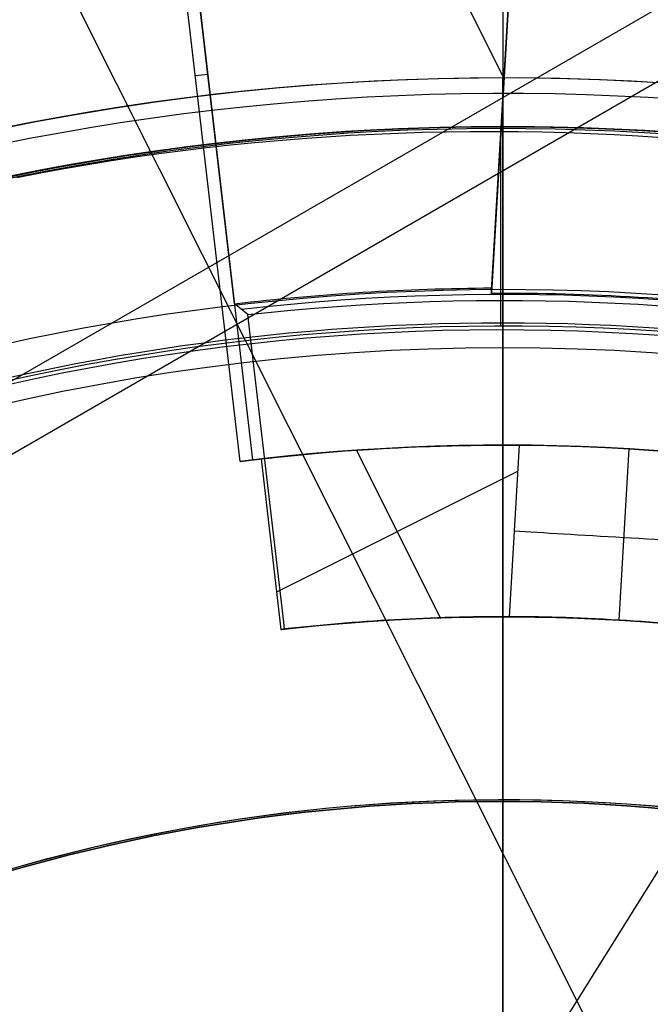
# Model space of a CAD drawing. Extents: x 19499 to 20475, y -6718 to -5871.
# Tile 25 of 60: x 19982.05 to 19988.48, y -6385.38 to -6375.34. Entities that reach past the tile are written whole.
import ezdxf

# ---------------------------------------------------------------- set-up
doc = ezdxf.new("R2010")
doc.units = 0
doc.layers.get('0').update_dxf_attribs({"linetype": 'CONTINUOUS'})
for name, color, linetype in [('BLANCO_METALICO', 7, 'CONTINUOUS'), ('COLOR', 7, 'CONTINUOUS'), ('LUZ', 7, 'CONTINUOUS')]:
    doc.layers.add(name, color=color, linetype=linetype)

msp = doc.modelspace()

# ---------------------------------------------------------------- linework, layer by layer
for p, q in [((20008.884837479, -6363.480799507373, 105.1250029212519), (19943.15759935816, -6401.428438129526, 105.1250029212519)), ((20006.3210018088, -6365.709624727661, 51.12500292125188), (19946.36973645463, -6400.322503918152, 51.12500292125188))]:
    msp.add_line(p, q)
at = {"extrusion": (0.112475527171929, 0.1948133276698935, 0.9743700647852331)}
msp.add_lwpolyline([(-20544.81033906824, -4257.985045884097), (-20545.33140868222, -4258.289837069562), (-20545.85052834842, -4258.599487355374), (-20546.36763479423, -4258.913978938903), (-20546.88266491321, -4259.233292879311), (-20547.39555578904, -4259.557409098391), (-20547.90624471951, -4259.886306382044), (-20548.41466924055, -4260.219962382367), (-20548.9207671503, -4260.558353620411), (-20549.42447653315, -4260.901455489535), (-20549.92573578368, -4261.249242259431), (-20550.42448363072, -4261.60168708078), (-20550.92065916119, -4261.958761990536), (-20551.41420184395, -4262.320437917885), (-20551.90505155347, -4262.686684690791), (-20552.39314859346, -4263.057471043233), (-20552.87843372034, -4263.432764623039), (-20553.3608481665, -4263.812532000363), (-20553.84033366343, -4264.196738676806), (-20554.31683246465, -4264.585349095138), (-20554.79028736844, -4264.978326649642), (-20555.26064174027, -4265.375633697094), (-20555.72783953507, -4265.777231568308), (-20556.19182531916, -4266.183080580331), (-20556.65254429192, -4266.593140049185), (-20557.10994230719, -4267.007368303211), (-20557.56396589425, -4267.425722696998), (-20558.01456227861, -4267.848159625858), (-20558.46167940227, -4268.274634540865), (-20558.90526594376, -4268.705101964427), (-20559.34527133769, -4269.139515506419), (-20559.78164579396, -4269.577827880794), (-20560.21434031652, -4270.019990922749), (-20560.64330672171, -4270.465955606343), (-20561.06849765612, -4270.915672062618), (-20561.48986661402, -4271.369089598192), (-20561.90736795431, -4271.82615671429), (-20562.32095691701, -4272.286821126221), (-20562.73058963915, -4272.751029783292), (-20563.13622317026, -4273.218728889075), (-20563.53781548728, -4273.689863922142), (-20563.93532550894, -4274.164379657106), (-20564.3287131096, -4274.642220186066), (-20564.71793913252, -4275.123328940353), (-20565.10296540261, -4275.607648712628), (-20565.48375473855, -4276.095121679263), (-20565.86027096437, -4276.58568942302), (-20566.23247892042, -4277.079292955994), (-20566.60034447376, -4277.575872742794), (-20566.96383452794, -4278.075368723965), (-20567.32291703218, -4278.577720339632), (-20567.67756098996, -4279.082866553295), (-20568.02773646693, -4279.590745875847), (-20568.37341459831, -4280.101296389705), (-20568.71456759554, -4280.61445577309), (-20569.05116875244, -4281.13016132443), (-20569.38319245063, -4281.648349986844), (-20569.71061416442, -4282.168958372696), (-20570.033410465, -4282.691922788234), (-20570.35155902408, -4283.217179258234), (-20570.66503861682, -4283.744663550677), (-20570.97382912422, -4284.27431120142), (-20571.27791153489, -4284.806057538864), (-20571.57726794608, -4285.339837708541), (-20571.8718815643, -4285.875586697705), (-20572.16173670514, -4286.413239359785), (-20572.44681879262, -4286.952730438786), (-20572.72711435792, -4287.493994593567), (-20573.00261103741, -4288.036966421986), (-20573.27329757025, -4288.581580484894), (-20573.53916379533, -4289.127771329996), (-20573.80020064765, -4289.675473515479), (-20574.0564001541, -4290.224621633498), (-20574.3077554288, -4290.775150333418), (-20574.55426066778, -4291.326994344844), (-20574.79591114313, -4291.880088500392), (-20575.03270319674, -4292.434367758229), (-20575.26463423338, -4292.989767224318), (-20575.49170271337, -4293.546222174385), (-20575.71390814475, -4294.103668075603), (-20575.93125107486, -4294.662040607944), (-20576.14373308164, -4295.22127568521), (-20576.35135676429, -4295.781309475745), (-20576.55412573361, -4296.342078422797), (-20576.75204460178, -4296.903519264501), (-20576.94511897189, -4297.465569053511), (-20577.1333554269, -4298.02816517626), (-20577.31676151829, -4298.59124537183), (-20577.49534575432, -4299.15474775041), (-20577.66911758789, -4299.718610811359), (-20577.83808740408, -4300.282773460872), (-20578.00226650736, -4300.847175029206), (-20578.16166710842, -4301.411755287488), (-20578.31630231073, -4301.976454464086), (-20578.4661860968, -4302.541213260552), (-20578.61133331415, -4303.105972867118), (-20578.75175966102, -4303.670674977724), (-20578.88748167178, -4304.235261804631), (-20579.01851670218, -4304.799676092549), (-20579.1448829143, -4305.363861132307), (-20579.26659926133, -4305.927760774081), (-20579.38368547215, -4306.491319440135), (-20579.49616203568, -4307.054482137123), (-20579.60405018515, -4307.617194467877), (-20579.70737188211, -4308.179402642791), (-20579.80614980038, -4308.741053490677), (-20579.90040730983, -4309.302094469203), (-20579.99016846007, -4309.862473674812), (-20580.07545796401, -4310.422139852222), (-20580.15630118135, -4310.981042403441), (-20580.232724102, -4311.539131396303), (-20580.30475332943, -4312.09635757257), (-20580.37241606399, -4312.652672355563), (-20580.43574008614, -4313.20802785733), (-20580.49475373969, -4313.762376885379), (-20580.54948591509, -4314.315672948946), (-20580.59996603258, -4314.867870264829), (-20580.64622402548, -4315.418923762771), (-20580.68829032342, -4315.968789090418), (-20580.72619583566, -4316.517422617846), (-20580.75997193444, -4317.064781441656), (-20580.78965043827, -4317.610823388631), (-20580.81526359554, -4318.15550701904), (-20580.83684406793, -4318.698791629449), (-20580.85442491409, -4319.240637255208), (-20580.8680395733, -4319.781004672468), (-20580.87772184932, -4320.319855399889), (-20580.88350589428, -4320.857151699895), (-20580.88542619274, -4321.392856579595), (-20580.88367452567, -4321.904499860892), (-20580.87839934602, -4322.417596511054), (-20580.86957058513, -4322.932114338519), (-20580.85715844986, -4323.448020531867), (-20580.84113343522, -4323.965281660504), (-20580.82146633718, -4324.483863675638), (-20580.79812826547, -4325.003731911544), (-20580.77109065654, -4325.524851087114), (-20580.74032528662, -4326.047185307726), (-20580.70580428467, -4326.570698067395), (-20580.66750014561, -4327.095352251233), (-20580.6253857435, -4327.621110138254), (-20580.57943434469, -4328.147933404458), (-20580.5296196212, -4328.675783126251), (-20580.47591566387, -4329.204619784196), (-20580.41829699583, -4329.734403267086), (-20580.3567385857, -4330.265092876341), (-20580.29121586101, -4330.796647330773), (-20580.22170472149, -4331.32902477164), (-20580.14818155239, -4331.862182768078), (-20580.07062323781, -4332.396078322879), (-20579.98900717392, -4332.930667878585), (-20579.90331128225, -4333.465907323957), (-20579.81351402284, -4334.00175200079), (-20579.71959440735, -4334.538156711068), (-20579.62153201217, -4335.075075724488), (-20579.51930699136, -4335.612462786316), (-20579.41290008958, -4336.150271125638), (-20579.30229265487, -4336.688453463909), (-20579.18746665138, -4337.226962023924), (-20579.0684046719, -4337.765748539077), (-20578.94508995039, -4338.30476426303), (-20578.81750637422, -4338.843959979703), (-20578.68563849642, -4339.383286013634), (-20578.54947154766, -4339.922692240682), (-20578.4089914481, -4340.462128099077), (-20578.26418481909, -4341.001542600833), (-20578.11503899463, -4341.540884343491), (-20577.96154203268, -4342.080101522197), (-20577.80368272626, -4342.619141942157), (-20577.64145061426, -4343.157953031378), (-20577.47483599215, -4343.696481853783), (-20577.30382992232, -4344.234675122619), (-20577.12842424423, -4344.772479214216), (-20576.94861158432, -4345.309840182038), (-20576.76438536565, -4345.84670377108), (-20576.5757398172, -4346.383015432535), (-20576.38266998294, -4346.918720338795), (-20576.18517173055, -4347.453763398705), (-20575.98324175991, -4347.988089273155), (-20575.77687761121, -4348.521642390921), (-20575.56607767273, -4349.05436696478), (-20575.35084118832, -4349.586207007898), (-20575.1311682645, -4350.117106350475), (-20574.90705987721, -4350.647008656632), (-20574.67851787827, -4351.175857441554), (-20574.44554500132, -4351.703596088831), (-20574.20814486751, -4352.230167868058), (-20573.96632199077, -4352.755515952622), (-20573.72008178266, -4353.279583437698), (-20573.46943055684, -4353.802313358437), (-20573.21437553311, -4354.323648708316), (-20572.95492484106, -4354.843532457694), (-20572.69108752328, -4355.361907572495), (-20572.42287353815, -4355.878717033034), (-20572.1502937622, -4356.393903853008), (-20571.873359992, -4356.907411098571), (-20571.59208494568, -4357.419181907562), (-20571.30648226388, -4357.929159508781), (-20571.01656651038, -4358.437287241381), (-20570.72235317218, -4358.943508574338), (-20570.42385865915, -4359.44776712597), (-20570.12110030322, -4359.95000668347), (-20569.81409635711, -4360.450171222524), (-20569.50286599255, -4360.948204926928), (-20569.18742929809, -4361.444052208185), (-20568.86780727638, -4361.937657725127), (-20568.54402184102, -4362.428966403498), (-20568.21609581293, -4362.917923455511), (-20567.88405291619, -4363.40447439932), (-20567.54791777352, -4363.888565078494), (-20567.20771590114, -4364.37014168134), (-20566.86347370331, -4364.849150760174), (-20566.51521846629, -4365.325539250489), (-20566.16297835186, -4365.799254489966), (-20565.80678239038, -4366.270244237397), (-20565.44666047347, -4366.738456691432), (-20565.08264334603, -4367.203840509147), (-20564.71476259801, -4367.66634482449), (-20564.34305065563, -4368.12591926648), (-20563.96754077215, -4368.582513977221), (-20563.58826701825, -4369.036079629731), (-20563.20526427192, -4369.486567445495), (-20562.81856820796, -4369.933929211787), (-20562.42821528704, -4370.378117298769), (-20562.03424274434, -4370.819084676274), (-20561.6366885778, -4371.256784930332), (-20561.23559153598, -4371.691172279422), (-20560.83099110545, -4372.122201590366), (-20560.42292749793, -4372.549828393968), (-20560.0114416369, -4372.974008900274), (-20559.59657514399, -4373.394700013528), (-20559.17837032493, -4373.811859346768), (-20558.75687015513, -4374.225445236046), (-20558.33211826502, -4374.635416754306), (-20557.90415892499, -4375.041733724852), (-20557.47303703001, -4375.444356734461), (-20557.03879808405, -4375.84324714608), (-20556.60148818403, -4376.238367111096), (-20556.16115400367, -4376.629679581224), (-20555.71784277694, -4377.017148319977), (-20555.27160228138, -4377.400737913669), (-20554.82248082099, -4377.780413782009), (-20554.37052720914, -4378.156142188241), (-20553.91579075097, -4378.527890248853), (-20553.45832122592, -4378.895625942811), (-20552.99816886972, -4379.259318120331), (-20552.53538435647, -4379.618936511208), (-20552.0700187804, -4379.974451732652), (-20551.60212363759, -4380.32583529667), (-20551.13175080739, -4380.673059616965), (-20550.65895253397, -4381.016098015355), (-20550.18378140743, -4381.354924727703), (-20549.70629034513, -4381.68951490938), (-20549.22653257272, -4382.019844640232), (-20548.74456160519, -4382.345890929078), (-20548.26043122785, -4382.66763171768), (-20547.77419547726, -4382.985045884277)], dxfattribs=at)
msp.add_lwpolyline([(19988.59955839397, -6376.540948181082), (19988.35505050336, -6376.525223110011), (19988.11042594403, -6376.511824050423), (19987.8657071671, -6376.500756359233), (19987.62091662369, -6376.492025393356), (19987.37607676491, -6376.485636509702), (19987.13121004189, -6376.481595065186), (19986.88633890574, -6376.47990641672), (19986.6414858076, -6376.480575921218), (19986.39667319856, -6376.483608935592), (19986.15192352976, -6376.489010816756), (19985.90725925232, -6376.496786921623), (19985.66270281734, -6376.506942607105), (19985.41827667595, -6376.519483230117), (19985.17400327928, -6376.534414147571), (19984.92990507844, -6376.551740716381), (19984.68600452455, -6376.571468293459), (19984.44232406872, -6376.593602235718), (19984.19888616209, -6376.618147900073), (19983.95571325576, -6376.645110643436), (19983.71282780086, -6376.674495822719), (19983.4702522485, -6376.706308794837), (19983.22800904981, -6376.740554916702), (19982.9861206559, -6376.777239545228), (19982.7446095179, -6376.816368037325), (19982.50349808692, -6376.857945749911), (19982.26280881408, -6376.901978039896), (19982.0225641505, -6376.948470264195)])
at = {"extrusion": (0, 0, -1)}
for centre, radius, start, end in [((-19986.97575810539, -6401.428438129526, -89.37470231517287), 70.9424557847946, 329.9999999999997, 149.9999999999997), ((-19986.97575810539, -6401.428438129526, -46.50000292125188), 70.9424557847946, 329.9999999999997, 149.9999999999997), ((-19986.97575810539, -6401.428438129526, -88.12500292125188), 52.0912327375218, 329.9999999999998, 149.9999999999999), ((-19986.97575810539, -6401.428438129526, -62.12500292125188), 47.0345567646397, 330.0000000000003, 150.0000000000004), ((-19986.97575810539, -6401.428438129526, -89.37470231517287), 70.94245578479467, 149.9999999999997, 329.9999999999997), ((-19986.97575810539, -6401.428438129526, -46.50000292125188), 70.94245578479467, 149.9999999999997, 329.9999999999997), ((-19986.97575810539, -6401.428438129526, -88.12500292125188), 52.0912327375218, 149.9999999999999, 329.9999999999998), ((-19986.97575810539, -6401.428438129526, -62.12500292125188), 47.0345567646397, 150.0000000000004, 330.0000000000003), ((-19986.97575810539, -6401.428438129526, -51.12500292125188), 18.1379313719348, 330.000000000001, 150.000000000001), ((-19986.97575810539, -6401.428438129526, -43.50000292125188), 18.1379313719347, 330.000000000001, 150.000000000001), ((-19986.97575810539, -6401.428438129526, -108.2592404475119), 18.1187558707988, 329.9999999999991, 149.9999999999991)]:
    msp.add_arc(centre, radius, start, end, dxfattribs=at)
for centre, radius, start, end in [((19986.97575810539, -6401.428438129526, 89.37470231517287), 73.2424557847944, 30.00000000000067, 210.0000000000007), ((19986.97575810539, -6401.428438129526, 68.68735261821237), 73.24245578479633, 91.17126672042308, 191.5820307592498), ((19986.97575810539, -6401.428438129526, 46.50000292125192), 71.74245578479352, 52.4999999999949, 187.500000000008), ((19986.97575814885, -6401.428438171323, 88.63012703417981), 71.44457953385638, 30.0000000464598, 209.9999999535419), ((19986.97575810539, -6401.428438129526, 89.05580518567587), 71.21139006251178, 29.99999999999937, 209.9999999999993), ((19986.97575810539, -6401.428438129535, 88.12500292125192), 70.93945536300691, 75.00000000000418, 164.9999999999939), ((19986.97575810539, -6401.428438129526, 67.93735261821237), 70.94245578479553, 93.83645893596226, 193.7167436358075), ((19986.97575810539, -6401.428438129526, 67.12500292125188), 53.5819397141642, 30.00000000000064, 210.0000000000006), ((19986.97575810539, -6401.428438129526, 65.62055118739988), 53.58193971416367, 29.99999999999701, 209.999999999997), ((19986.97575810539, -6401.428438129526, 67.12500292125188), 52.0912327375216, 30.00000000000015, 210.0000000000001), ((19986.97575810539, -6401.428438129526, 77.62500292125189), 52.09123273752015, 29.99999999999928, 209.9999999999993), ((19986.97575810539, -6401.428438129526, 62.12500292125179), 51.59084318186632, 88.45819037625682, 151.541809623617), ((19986.97575810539, -6401.428438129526, 105.1250029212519), 43.8181587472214, 29.99999999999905, 209.999999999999), ((19986.97575810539, -6401.428438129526, 52.53957701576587), 42.50584972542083, 30.00000000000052, 210.0000000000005), ((19986.97575810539, -6401.428438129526, 89.37470231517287), 73.2424557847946, 210.0000000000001, 30.00000000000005), ((19986.97575809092, -6401.428438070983, 88.63012703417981), 71.44457953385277, 210.0000000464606, 29.99999995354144), ((19986.97575810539, -6401.428438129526, 89.05580518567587), 71.21139006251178, 209.9999999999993, 29.99999999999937), ((19986.97575810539, -6401.428438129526, 67.12500292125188), 53.5819397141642, 210.0000000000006, 30.00000000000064), ((19986.97575810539, -6401.428438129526, 65.62055118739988), 53.58193971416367, 209.999999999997, 29.99999999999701), ((19986.97575810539, -6401.428438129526, 67.12500292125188), 52.0912327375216, 210.0000000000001, 30.00000000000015), ((19986.97575810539, -6401.428438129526, 77.62500292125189), 52.09123273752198, 210.0000000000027, 30.00000000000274), ((19986.97575810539, -6401.428438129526, 108.2592404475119), 24.9768136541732, 29.99999999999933, 209.9999999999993), ((19986.97575810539, -6401.428438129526, 125.2198510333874), 24.97681365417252, 29.99999999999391, 209.9999999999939), ((19986.97575810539, -6401.428438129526, 144.2327851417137), 22.92449013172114, 30.00000000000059, 210.0000000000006), ((19986.97575810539, -6401.428438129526, 144.2250029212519), 22.7459328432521, 30.00000000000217, 210.0000000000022), ((19986.97575810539, -6401.428438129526, 105.1250029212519), 43.8181587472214, 209.999999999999, 29.99999999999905), ((19986.97575810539, -6401.428438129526, 52.53957701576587), 42.50584972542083, 210.0000000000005, 30.00000000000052), ((19986.97575810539, -6401.428438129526, 47.31250292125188), 18.13793137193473, 30.0000000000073, 210.0000000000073), ((19986.97575810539, -6401.428438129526, 105.1250029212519), 18.1187558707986, 30.00000000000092, 210.0000000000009), ((19986.97575810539, -6401.428438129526, 106.6921216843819), 18.11875587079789, 29.99999999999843, 209.9999999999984)]:
    msp.add_arc(centre, radius, start, end)
at = {"layer": 'BLANCO_METALICO'}
for p, q in [((19986.97549488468, -6387.928438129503, 166.2286860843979), (19986.97549488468, -6375.928438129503, 166.2286860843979)), ((19983.02753001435, -6376.235908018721, 166.2286860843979), (19983.02753001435, -6376.235908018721, 169.0830982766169)), ((19986.95323781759, -6378.458177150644, 199.6250029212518), (19986.95323781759, -6376.428448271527, 199.6250029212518))]:
    msp.add_line(p, q, dxfattribs=at)
at = {"layer": 'BLANCO_METALICO', "extrusion": (1, 0, 0)}
for points in [[(-6301.928438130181, 168.5309013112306, -0.4142135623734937), (-6303.228438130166, 167.2309013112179), (-6375.928438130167, 167.2309013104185, -0.4142135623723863), (-6376.428438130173, 167.7309013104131), (-6376.428438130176, 168.030901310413)], [(-6376.428438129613, 168.0309013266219), (-6303.228438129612, 168.0309013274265, 0.4142135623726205), (-6302.728438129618, 168.5309013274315), (-6302.728438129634, 170.0309013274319)]]:
    msp.add_lwpolyline(points, format="xyb", dxfattribs=at)
at = {"layer": 'BLANCO_METALICO', "extrusion": (0, 0, -1)}
for centre, radius, start, end in [((-19986.97549488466, -6401.428438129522, -170.8389899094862), 99.49999999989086, 359.9999999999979, 180.0000000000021), ((-19986.97549488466, -6401.428438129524, -170.0309014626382), 98.69999999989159, 359.9999999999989, 180.0000000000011), ((-19986.97549488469, -6401.428438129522, -167.2309014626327), 98.19999999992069, 359.9999999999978, 180.0000000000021), ((-19986.97549488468, -6401.428438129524, -168.0309014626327), 98.19999999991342, 359.9999999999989, 180.0000000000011), ((-19986.97549488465, -6401.428438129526, -171.6470783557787), 99.49999999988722, 0, 180), ((-19986.97549488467, -6401.428438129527, -169.280901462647), 99.49999999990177, 1.04744136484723e-12, 179.9999999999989), ((-19986.97549488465, -6401.428438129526, -171.6470783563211), 99.0999999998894, 0, 180), ((-19986.97549488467, -6401.428438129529, -168.5309014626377), 98.6999999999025, 2.111862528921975e-12, 179.9999999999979), ((-19986.97549488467, -6401.428438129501, -166.2286860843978), 25.49999999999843, 351.0935182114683, 171.0935182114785), ((-19986.97549488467, -6401.428438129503, -169.0830982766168), 25.49999999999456, 351.0935182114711, 171.0935182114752), ((-19986.97549488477, -6401.428438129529, -190.6470783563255), 25.00000000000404, 36.42473509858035, 176.5601872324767), ((-19986.97575810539, -6401.428438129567, -195.4778029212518), 25.34165085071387, 183.3702063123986, 176.629793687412), ((-19986.97549488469, -6401.428438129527, -167.2309014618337), 25.4999999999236, 2.043537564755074e-12, 179.999999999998), ((-19986.97549488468, -6401.428438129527, -167.7309014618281), 24.99999999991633, 4.168816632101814e-12, 179.9999999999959), ((-19986.97549488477, -6401.428438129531, -184.6470783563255), 23.0000000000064, 35.94132989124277, 176.2606647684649), ((-19986.97575810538, -6401.428438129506, -195.4778029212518), 23.34165085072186, 188.5982545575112, 171.4017454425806), ((-19986.97575810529, -6401.428438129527, -199.6250029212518), 22.97027201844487, 188.7643461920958, 171.2356538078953)]:
    msp.add_arc(centre, radius, start, end, dxfattribs=at)
at = {"layer": 'BLANCO_METALICO'}
for centre, radius, start, end in [((19986.97549488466, -6401.428438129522, 170.030901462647), 99.49999999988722, 359.9999999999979, 180.0000000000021), ((19986.97549488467, -6401.428438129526, 168.5309014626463), 99.49999999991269, 0, 180), ((19986.97549488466, -6401.428438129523, 171.6470783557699), 98.69999999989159, 359.9999999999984, 180.0000000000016), ((19986.97549488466, -6401.428438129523, 170.8389899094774), 98.69999999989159, 359.9999999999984, 180.0000000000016), ((19986.97483428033, -6401.429912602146, 190.6470783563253), 32.00091448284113, 18.21188364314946, 101.7885855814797), ((19986.97544526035, -6401.428515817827, 184.6470783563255), 32.00016614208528, 28.43648017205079, 91.56353057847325), ((19986.97549488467, -6401.428438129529, 168.0309014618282), 24.99999999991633, 8.337633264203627e-12, 179.9999999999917), ((19986.97575810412, -6401.428438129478, 199.6250029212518), 25.00000000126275, 3.439812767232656, 356.560187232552)]:
    msp.add_arc(centre, radius, start, end, dxfattribs=at)
at = {"layer": 'BLANCO_METALICO', "extrusion": (-1, 0, 0)}
for centre, radius, start, end in [((6401.428438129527, 195.4778029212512, -19986.97575810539), 25.34165085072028, 170.5810917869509, 235.372797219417), ((6386.42843812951, 190.6470783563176, -19986.97549488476), 9.999999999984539, 179.9999999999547, 216.8698976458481), ((6401.42843812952, 195.4778029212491, -19986.97575810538), 23.34165085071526, 169.765705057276, 227.564525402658)]:
    msp.add_arc(centre, radius, start, end, dxfattribs=at)
at = {"layer": 'COLOR'}
for p, q in [((19986.97576523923, -6328.428448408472, 43.50000292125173), (19986.97576523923, -6474.428462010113, 43.50000292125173)), ((19987.40146240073, -6368.927095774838, 38.60000054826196), (19986.85798851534, -6378.12475284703, 38.60000054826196)), ((19986.85953610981, -6378.098561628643, 37.10000054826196), (19987.39991635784, -6368.953260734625, 37.10000054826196)), ((19986.86108370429, -6378.072370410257, 35.60000054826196), (19987.39837031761, -6368.979425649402, 35.60000054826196)), ((19986.98726071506, -6375.936972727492, 35.60000054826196), (19983.58833984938, -6369.154931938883, 35.60000054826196)), ((19983.30682190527, -6370.212996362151, 35.43637830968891), (19984.42219279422, -6379.825794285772, 35.43637830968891)), ((19984.24034542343, -6378.233767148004, 35.60000054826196), (19983.30931780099, -6370.209727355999, 35.60000054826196)), ((19984.29680235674, -6379.841035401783, 28.2000005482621), (19983.19643810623, -6370.357571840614, 28.2000005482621)), ((19983.84036554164, -6375.90724538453, 28.20000054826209), (19983.96867221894, -6375.89235798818, 35.60000054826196)), ((19986.85798851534, -6378.12475284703, 38.60000054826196), (19986.86108370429, -6378.072370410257, 35.60000054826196)), ((19984.37718009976, -6378.342194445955, 42.6710611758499), (19984.24034542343, -6378.233767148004, 35.60000054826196)), ((19984.37718009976, -6378.342194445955, 42.6710611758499), (19984.57996071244, -6378.323767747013, 42.87461420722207)), ((19984.74114823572, -6381.479045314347, 42.67106117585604), (19984.37718009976, -6378.342194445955, 42.6710611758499)), ((19987.14115687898, -6379.674981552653, 40.60000054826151), (19987.03778167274, -6381.424485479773, 40.60000054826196)), ((19986.33848594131, -6381.434828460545, 40.60000054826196), (19985.48223712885, -6379.726311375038, 40.60000054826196)), ((19988.25896413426, -6379.711821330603, 40.1000005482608), (19988.15573965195, -6381.458774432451, 40.10000054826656)), ((19984.29680235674, -6379.841035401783, 28.2000005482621), (19984.51171864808, -6379.81536425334, 40.60000054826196)), ((19984.51171864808, -6379.81536425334, 40.60000054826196), (19984.71341786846, -6381.553704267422, 40.60000054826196)), ((19987.12531607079, -6379.943068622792, 40.60000054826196), (19984.66935068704, -6381.173912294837, 40.60000054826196)), ((19984.74810588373, -6381.549771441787, 42.60000054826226), (19984.74114823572, -6381.479045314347, 42.67106117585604))]:
    msp.add_line(p, q, dxfattribs=at)
at = {"layer": 'COLOR', "extrusion": (0, 0, -1)}
for centre, radius, start, end in [((-19986.97576523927, -6401.428455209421, 10.54089386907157), 152.392098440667, 333.3815781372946, 153.3815781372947), ((-19986.97576523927, -6401.428455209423, -32.97295255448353), 75.00000000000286, 63.38157813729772, 243.3815781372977), ((-19986.97576523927, -6401.428455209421, -18.68835025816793), 83.81579491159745, 333.3815781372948, 153.3815781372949), ((-19986.97576523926, -6401.428455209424, -43.50000292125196), 73.00000000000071, 63.38157813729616, 243.3815781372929), ((-19986.97576523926, -6401.428455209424, -43.50000292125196), 73.00000000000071, 63.38157813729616, 243.3815781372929), ((-19986.97576523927, -6401.428455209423, -33.3991820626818), 72.99999999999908, 63.38157813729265, 243.3815781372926), ((-19986.97576523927, -6401.428455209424, -43.50000292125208), 75.00000000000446, 63.38157813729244, 243.3815781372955), ((-19986.97576523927, -6401.428455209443, -26.2000005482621), 61.09154780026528, 333.3815781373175, 153.3815781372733), ((-19986.97576523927, -6401.428455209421, 10.54089386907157), 152.3920984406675, 153.381578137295, 333.381578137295), ((-19986.98386759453, -6401.424412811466, -28.2000005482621), 59.50000000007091, 333.381578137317, 153.3815781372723), ((-19986.98386759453, -6401.424412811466, -26.2000005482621), 59.50000000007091, 333.381578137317, 153.3815781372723), ((-19986.98386759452, -6401.424412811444, -27.2000005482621), 59.50000000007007, 333.381578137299, 153.3815781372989), ((-19986.97576523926, -6401.428455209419, -43.50000292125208), 75.00000000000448, 243.3815781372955, 63.38157813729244), ((-19986.97576523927, -6401.428455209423, -32.97295255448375), 74.99999999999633, 243.3815781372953, 63.38157813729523), ((-19986.97576523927, -6401.428455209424, -43.50000292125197), 72.99999999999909, 243.3815781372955, 63.38157813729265), ((-19986.97576523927, -6401.428455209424, -43.50000292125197), 72.99999999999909, 243.3815781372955, 63.38157813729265), ((-19986.97576523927, -6401.428455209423, -33.39918206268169), 72.99999999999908, 243.3815781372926, 63.38157813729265), ((-19986.98386759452, -6401.424412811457, -38.60000054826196), 35.0000000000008, 333.3815781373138, 153.3815781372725), ((-19986.97576523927, -6401.428455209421, -18.68835025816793), 83.81579491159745, 153.3815781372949, 333.3815781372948), ((-19986.98386759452, -6401.424412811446, -38.60000054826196), 32.50000000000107, 336.0269384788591, 90.73621779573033), ((-19986.97576523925, -6401.428455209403, -26.2000005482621), 61.09154780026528, 153.3815781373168, 333.3815781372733), ((-19986.98386759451, -6401.424412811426, -28.2000005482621), 59.50000000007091, 153.3815781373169, 333.3815781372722), ((-19986.98386759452, -6401.424412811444, -27.2000005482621), 59.5000000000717, 153.3815781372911, 333.3815781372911), ((-19986.98386759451, -6401.424412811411, -35.60000054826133), 23.3523651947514, 83.2530983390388, 89.69874438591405), ((-19986.98386759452, -6401.424412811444, -39.2373073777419), 23.28887576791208, 83.40894617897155, 103.3542100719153), ((-19986.98386759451, -6401.424412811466, -42.87461420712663), 23.22538634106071, 84.05905105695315, 102.704105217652), ((-19986.98386759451, -6401.424412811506, -38.60000054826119), 23.30000000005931, 89.69045600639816, 97.07270026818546), ((-19986.98386759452, -6401.424412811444, -34.40000054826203), 21.7500000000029, 83.18845471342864, 103.5747015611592), ((-19986.98386759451, -6401.424412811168, -40.60000054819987), 21.74999999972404, 83.473541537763, 90.41434899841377), ((-19986.98386759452, -6401.424412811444, -41.34999791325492), 20.0000000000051, 83.5190921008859, 103.2440641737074), ((-19986.98386759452, -6401.424412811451, -42.60000054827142), 20.0000000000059, 83.58159885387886, 103.1815574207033)]:
    msp.add_arc(centre, radius, start, end, dxfattribs=at)
at = {"layer": 'COLOR'}
for centre, radius, start, end in [((19986.97576523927, -6401.428455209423, -35.79999945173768), 153, 26.61842186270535, 206.618421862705), ((19986.97576523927, -6401.428455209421, -11.46081713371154), 152.9999999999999, 26.61842186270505, 206.6184218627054), ((19986.97576523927, -6401.428455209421, -23.63040829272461), 153.0000000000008, 26.61842186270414, 206.6184218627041), ((19986.97576523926, -6401.428455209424, -10.90949982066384), 152.8342956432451, 26.61842186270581, 206.6184218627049), ((19986.97576523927, -6401.428455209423, -35.79999945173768), 150, 26.61842186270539, 206.618421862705), ((19986.97576523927, -6401.428455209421, -11.46081713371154), 153, 206.6184218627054, 26.61842186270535), ((19986.97576523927, -6401.428455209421, -35.79999945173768), 153, 206.6184218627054, 26.61842186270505), ((19986.97576523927, -6401.428455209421, -23.63040829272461), 153.0000000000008, 206.618421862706, 26.61842186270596), ((19986.97576523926, -6401.428455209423, -10.90949982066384), 152.8342956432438, 206.6184218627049, 26.6184218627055), ((19986.97576523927, -6401.428455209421, -35.79999945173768), 150, 206.6184218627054, 26.61842186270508), ((19986.98386759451, -6401.424412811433, 30.300000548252), 34.99999999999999, 26.61842186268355, 206.6184218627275), ((19986.98386759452, -6401.424412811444, 34.45000054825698), 34.99999999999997, 26.61842186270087, 206.6184218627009), ((19986.98386759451, -6401.424412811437, 28.20000054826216), 32.31846732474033, 98.78020844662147, 194.4566352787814), ((19986.98386759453, -6401.424412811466, 26.2000005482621), 59.50000000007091, 206.6184218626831, 26.61842186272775), ((19986.98386759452, -6401.424412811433, 28.2000005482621), 21.7499999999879, 76.14020683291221, 97.09663689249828), ((19986.98386759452, -6401.424412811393, 40.60000054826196), 19.99999999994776, 89.84554735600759, 96.51841165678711)]:
    msp.add_arc(centre, radius, start, end, dxfattribs=at)
at = {"layer": 'COLOR', "extrusion": (-0.05852794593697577, -0.9966333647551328, -0.05741442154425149)}
msp.add_arc((20327.88945008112, 339.9111990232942, 5186.059600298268), 1.498351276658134, 221.7397746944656, 318.2602253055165, dxfattribs=at)
at = {"layer": 'COLOR', "extrusion": (-0.05898541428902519, -0.9982588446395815, 0)}
msp.add_arc((20329.76624471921, 41.60000054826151, 5190.493021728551), 1.499999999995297, 221.8103148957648, 318.1896851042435, dxfattribs=at)
at = {"layer": 'COLOR', "extrusion": (0.05847870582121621, 0.9963348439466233, 0.06242691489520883)}
msp.add_arc((-20327.7239208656, 366.0979283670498, -5186.684933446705), 1.498050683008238, 221.7268866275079, 318.2731133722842, dxfattribs=at)
at = {"layer": 'COLOR', "extrusion": (0.9931845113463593, 0.1152386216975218, -0.01745240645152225)}
msp.add_arc((-74304.58927906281, 372.2144563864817, 19112.39780944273), 65662.20190535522, 0.001745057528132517, 0.003490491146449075, dxfattribs=at)
at = {"layer": 'LUZ'}
for p, q in [((19926.28914765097, -6262.88713665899, -31.04999945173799), (20061.7619393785, -6532.895525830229, -31.04999945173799)), ((19926.28914765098, -6262.887136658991, -32.54999945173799), (20061.7619393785, -6532.895525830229, -32.54999945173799)), ((20060.32217735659, -6269.152734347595, -34.04999945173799), (19900.25123723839, -6525.345438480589, -34.04999945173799)), ((20060.32217735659, -6269.152734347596, -32.549999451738), (19900.2512372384, -6525.34543848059, -32.549999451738))]:
    msp.add_line(p, q, dxfattribs=at)

doc.saveas('drawing.dxf')
